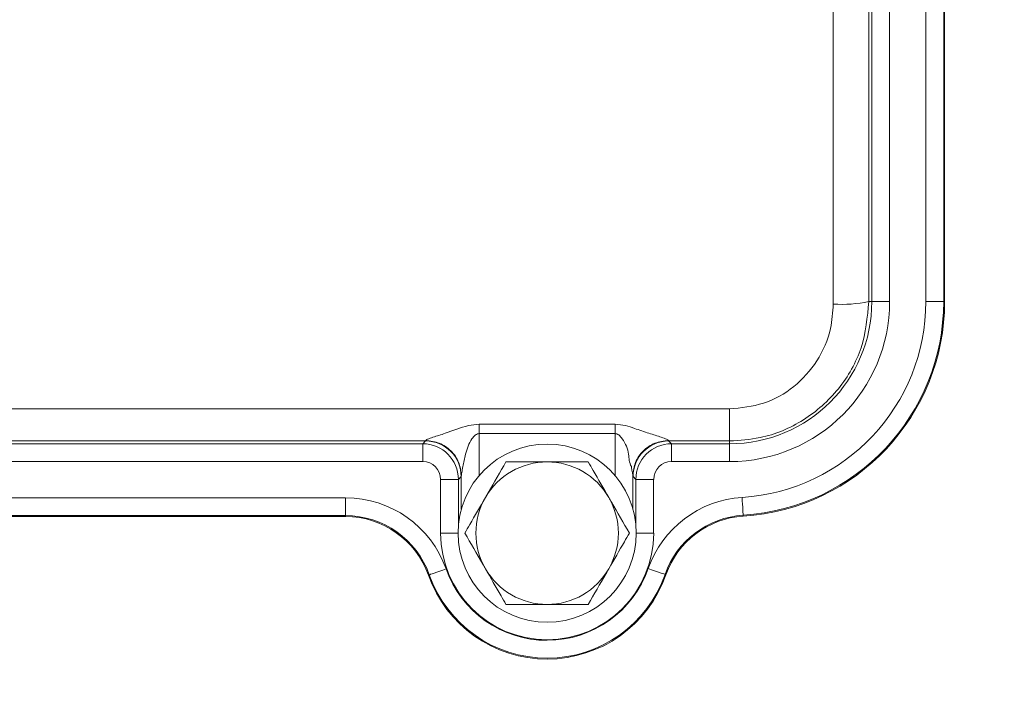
# Model space of a CAD drawing. Header units: millimetres. Extents: x 0 to 8410, y 0 to 5940.
# Tile 7 of 180: x 1275 to 1330, y 2724 to 2762. Entities that reach past the tile are written whole.
import ezdxf

# ---------------------------------------------------------------- set-up
doc = ezdxf.new("R2010")
doc.units = ezdxf.units.MM
doc.header["$LTSCALE"] = 10
doc.styles.add('SLDTEXTSTYLE0', font='TXT', dxfattribs={"width": 0.605})
doc.dimstyles.new('SLDDIMSTYLE0', dxfattribs={"dimtxt": 50, "dimasz": 50, "dimexe": 0, "dimexo": 0.0625, "dimgap": 12.5, "dimtad": 1, "dimtoh": 1, "dimdec": 1, "dimrnd": 1e-09, "dimzin": 12, "dimdsep": 46, "dimtxsty": 'SLDTEXTSTYLE0', "dimsah": 1, "dimcen": 0.09, "dimadec": 0, "dimazin": 0, "dimtfac": 1, "dimtofl": 0, "dimtmove": 0, "dimatfit": 3, "dimfxl": 1, "dimfrac": 2, "dimtolj": 1, "dimtzin": 12, "dimarcsym": 0})

# ---------------------------------------------------------------- blocks, each defined once
blk = doc.blocks.new('*D14')
at = {"color": 7, "linetype": 'Continuous', "lineweight": 0}
for p, q in [((1075.654, 3477.871), (1075.654, 3610.763)), ((1075.654, 3595.763), (1375.654, 3595.763))]:
    blk.add_line(p, q, dxfattribs=at)
for points in [[(1075.654, 3595.763), (1125.654, 3588.263), (1125.654, 3603.263)], [(1375.654, 3595.763), (1325.654, 3603.263), (1325.654, 3588.263)]]:
    blk.add_solid(points, dxfattribs=at)
at = {"color": 7, "linetype": 'Continuous', "lineweight": 0, "insert": (1168.366, 3660.217), "char_height": 50, "attachment_point": 1, "style": 'SLDTEXTSTYLE0'}
blk.add_mtext('300', dxfattribs=at)

msp = doc.modelspace()

# ---------------------------------------------------------------- linework, layer by layer
at = {"color": 8, "linetype": 'Continuous', "lineweight": 0}
for p, q in [((1322.387, 2745.871), (1322.387, 2775.871)), ((1323.386, 2775.871), (1323.386, 2745.871)), ((1325.421, 2745.871), (1325.421, 2775.871)), ((1326.421, 2775.871), (1326.421, 2745.871)), ((1322.221, 2745.871), (1322.387, 2745.871)), ((1322.387, 2745.871), (1323.386, 2745.871)), ((1325.421, 2745.871), (1326.421, 2745.871)), ((1326.474, 2745.871), (1326.421, 2745.871)), ((1233.904, 2739.845), (1314.404, 2739.845)), ((1314.404, 2739.845), (1314.404, 2738.045)), ((1300.337, 2738.986), (1307.97, 2738.986)), ((1307.97, 2738.457), (1300.337, 2738.457)), ((1300.337, 2738.457), (1300.337, 2736.101)), ((1307.97, 2736.101), (1307.97, 2738.457)), ((1297.328, 2738.045), (1250.979, 2738.045)), ((1251.136, 2737.888), (1297.171, 2737.888)), ((1297.171, 2737.888), (1297.328, 2738.045)), ((1297.171, 2736.888), (1297.171, 2737.888)), ((1314.404, 2738.045), (1310.979, 2738.045)), ((1310.979, 2738.045), (1311.136, 2737.888)), ((1311.136, 2737.888), (1314.404, 2737.888)), ((1311.136, 2737.888), (1311.136, 2736.888)), ((1314.404, 2738.045), (1314.404, 2737.888)), ((1314.404, 2737.888), (1314.404, 2736.888)), ((1297.171, 2736.888), (1251.136, 2736.888)), ((1314.404, 2736.888), (1311.136, 2736.888)), ((1298.171, 2732.871), (1298.171, 2735.889)), ((1298.171, 2735.889), (1299.171, 2735.889)), ((1299.328, 2736.046), (1299.171, 2735.889)), ((1299.171, 2735.889), (1299.171, 2733.285)), ((1309.137, 2735.889), (1308.979, 2736.046)), ((1309.137, 2733.285), (1309.137, 2735.889)), ((1309.137, 2735.889), (1310.136, 2735.889)), ((1310.136, 2735.889), (1310.136, 2732.871)), ((1255.467, 2734.854), (1292.84, 2734.854)), ((1292.84, 2733.854), (1292.84, 2734.854)), ((1292.84, 2733.854), (1255.467, 2733.854)), ((1292.84, 2733.801), (1292.84, 2733.854)), ((1315.167, 2733.825), (1315.164, 2733.878)), ((1298.171, 2732.871), (1299.154, 2732.871)), ((1309.154, 2732.871), (1310.136, 2732.871)), ((1297.488, 2730.514), (1297.538, 2730.532)), ((1310.826, 2730.535), (1310.777, 2730.552))]:
    msp.add_line(p, q, dxfattribs=at)
at = {"color": 7, "linetype": 'Continuous', "lineweight": 0}
for p, q in [((1326.474, 2775.871), (1326.474, 2745.871)), ((1299.337, 2734.214), (1299.337, 2736.09)), ((1308.97, 2736.09), (1308.97, 2734.214)), ((1292.84, 2733.801), (1255.467, 2733.801))]:
    msp.add_line(p, q, dxfattribs=at)
at = {"color": 8, "linetype": 'Continuous', "lineweight": 0, "flags": 128}
for points in [[(1315.101, 2734.876), (1315.113, 2734.683), (1315.125, 2734.498), (1315.136, 2734.327), (1315.145, 2734.176), (1315.153, 2734.052), (1315.159, 2733.959), (1315.163, 2733.9), (1315.164, 2733.878)], [(1297.538, 2730.532), (1297.559, 2730.539), (1297.614, 2730.559), (1297.702, 2730.59), (1297.82, 2730.632), (1297.962, 2730.682), (1298.124, 2730.739), (1298.299, 2730.801), (1298.481, 2730.865)], [(1310.777, 2730.552), (1310.756, 2730.559), (1310.7, 2730.579), (1310.612, 2730.61), (1310.494, 2730.651), (1310.352, 2730.701), (1310.19, 2730.757), (1310.015, 2730.819), (1309.833, 2730.882)]]:
    msp.add_lwpolyline(points, dxfattribs=at)
at = {"color": 7, "linetype": 'Continuous', "lineweight": 0}
msp.add_circle((1304.154, 2732.871), 5, dxfattribs=at)
at = {"color": 8, "linetype": 'Continuous', "lineweight": 0}
for centre, radius, start, end in [((1314.404, 2745.871), 7.983, 270, 0), ((1314.404, 2745.871), 8.983, 270, 0), ((1314.404, 2745.871), 11.017, 273.6279, 0), ((1314.404, 2745.871), 12.017, 273.6279, 0), ((1320.697, 2753.054), 7.343, 266.2787, 281.972), ((1297.171, 2735.888), 2, 0.0087, 89.9913), ((1297.328, 2736.045), 2, 0.02, 89.9799), ((1310.98, 2736.045), 2, 90.0203, 179.9795), ((1311.137, 2735.888), 2, 90.0087, 179.9913), ((1292.84, 2728.871), 5.983, 19.4712, 90), ((1315.479, 2728.905), 5.983, 93.6279, 160.7012), ((1292.84, 2728.871), 4.983, 19.4712, 90), ((1315.479, 2728.905), 4.983, 93.6279, 160.7012), ((1304.154, 2732.871), 5.983, 180, 0), ((1304.154, 2732.871), 6.017, 199.4712, 340.7012), ((1304.154, 2732.871), 7.017, 199.4712, 340.7012)]:
    msp.add_arc(centre, radius, start, end, dxfattribs=at)
at = {"color": 7, "linetype": 'Continuous', "lineweight": 0}
for centre, radius, start, end in [((1314.404, 2745.871), 12.07, 273.6279, 0), ((1304.154, 2732.871), 4, 90, 150), ((1304.154, 2732.871), 4, 30, 90), ((1304.154, 2732.871), 4, 150, 210), ((1304.154, 2732.871), 4, 330, 30), ((1292.84, 2728.871), 4.93, 19.4712, 90), ((1315.479, 2728.905), 4.93, 93.6279, 160.7012), ((1304.154, 2732.871), 4, 210, 270), ((1304.154, 2732.871), 4, 270, 330), ((1304.154, 2732.871), 7.07, 199.4712, 340.7012)]:
    msp.add_arc(centre, radius, start, end, dxfattribs=at)
at = {"color": 8, "linetype": 'Continuous', "lineweight": 0}
for centre, major_axis, ratio, start_param, end_param in [((1323.842, 2760.871), (0, 210), 0.017289, 1.498618, 1.642974), ((1325.842, 2760.871), (0, 208), 0.017455, 1.498618, 1.642974), ((1297.327, 2740.045), (0, 2), 0.03491, 3.159046, 3.291549), ((1310.98, 2740.045), (0, 2), 0.03491, 2.991637, 3.124139), ((1297.171, 2735.888), (-0.707, -0.707), 0.999695, 2.356347, 3.926839), ((1311.137, 2735.888), (-0.707, 0.707), 0.999695, 5.497939, 7.068431), ((1299.327, 2740.045), (0, 4), 0.017455, 3.159046, 3.291549), ((1308.981, 2740.045), (0, 4), 0.017455, 2.991637, 3.124139)]:
    msp.add_ellipse(centre, major_axis=major_axis, ratio=ratio, start_param=start_param, end_param=end_param, dxfattribs=at)
for points, knots in [([(1322.221, 2745.871), (1322.135, 2744.991), (1321.963, 2743.23), (1320.613, 2740.883), (1318.626, 2739.113), (1316.427, 2738.178), (1314.977, 2738.083), (1314.404, 2738.045)], [0, 0, 0, 0, 0.215075, 0.430149, 0.645179, 0.859802, 1, 1, 1, 1]), ([(1314.404, 2739.845), (1315.051, 2739.909), (1316.345, 2740.036), (1318.072, 2741.026), (1319.388, 2742.489), (1320.114, 2744.148), (1320.19, 2745.266), (1320.221, 2745.727)], [0, 0, 0, 0, 0.210799, 0.421546, 0.633748, 0.848846, 1, 1, 1, 1]), ([(1300.337, 2738.986), (1300.137, 2738.965), (1299.459, 2738.892), (1298.623, 2738.512), (1297.831, 2738.291), (1297.48, 2738.16), (1297.358, 2738.097), (1297.344, 2738.077), (1297.338, 2738.068)], [0, 0, 0, 0, 0.166443, 0.565114, 0.787943, 0.905969, 0.954604, 1, 1, 1, 1]), ([(1300.337, 2738.457), (1300.337, 2738.551), (1300.337, 2738.738), (1300.337, 2738.904), (1300.337, 2738.986)], [0, 0, 0, 0, 0.499997, 1, 1, 1, 1]), ([(1310.97, 2738.068), (1310.963, 2738.077), (1310.949, 2738.097), (1310.828, 2738.16), (1310.477, 2738.289), (1309.843, 2738.478), (1309.174, 2738.711), (1308.545, 2738.932), (1308.168, 2738.968), (1307.97, 2738.986)], [0, 0, 0, 0, 0.045373, 0.093976, 0.21195, 0.434668, 0.686717, 0.835764, 1, 1, 1, 1]), ([(1307.97, 2738.986), (1307.97, 2738.904), (1307.97, 2738.738), (1307.97, 2738.551), (1307.97, 2738.457)], [0, 0, 0, 0, 0.500003, 1, 1, 1, 1])]:
    msp.add_open_spline(points, degree=3, knots=knots, dxfattribs=at)
at = {"color": 7, "linetype": 'Continuous', "lineweight": 0}
for points, knots in [([(1299.337, 2736.09), (1299.339, 2736.111), (1299.343, 2736.157), (1299.372, 2736.326), (1299.444, 2736.706), (1299.578, 2737.369), (1299.784, 2737.999), (1300.079, 2738.355), (1300.23, 2738.445), (1300.303, 2738.453), (1300.337, 2738.457)], [0, 0, 0, 0, 0.042773, 0.093868, 0.22798, 0.484844, 0.820927, 0.925145, 0.965004, 1, 1, 1, 1]), ([(1307.97, 2738.457), (1308.004, 2738.453), (1308.077, 2738.445), (1308.229, 2738.355), (1308.518, 2737.999), (1308.786, 2737.363), (1308.75, 2736.838), (1308.883, 2736.603), (1308.883, 2736.603), (1308.883, 2736.603), (1308.883, 2736.603), (1308.883, 2736.603), (1308.883, 2736.602), (1308.883, 2736.601), (1308.883, 2736.599), (1308.884, 2736.595), (1308.885, 2736.588), (1308.888, 2736.573), (1308.894, 2736.544), (1308.904, 2736.489), (1308.923, 2736.391), (1308.945, 2736.272), (1308.964, 2736.157), (1308.968, 2736.111), (1308.97, 2736.09)], [0, 0, 0, 0, 0.034996, 0.074854, 0.179048, 0.515002, 0.771797, 0.771803, 0.771816, 0.771834, 0.771875, 0.771952, 0.772104, 0.772414, 0.773029, 0.77426, 0.77671, 0.781571, 0.791156, 0.809764, 0.844752, 0.90617, 0.957249, 1, 1, 1, 1]), ([(1299.337, 2736.09), (1299.307, 2736.349), (1299.245, 2736.866), (1298.783, 2737.519), (1298.122, 2737.977), (1297.599, 2738.037), (1297.338, 2738.068)], [0, 0, 0, 0, 0.249998, 0.499999, 0.75, 1, 1, 1, 1]), ([(1310.97, 2738.068), (1310.708, 2738.037), (1310.185, 2737.977), (1309.525, 2737.519), (1309.062, 2736.866), (1309.001, 2736.349), (1308.97, 2736.09)], [0, 0, 0, 0, 0.25, 0.500001, 0.750002, 1, 1, 1, 1]), ([(1301.844, 2736.871), (1301.515, 2736.301), (1301.136, 2735.645), (1300.741, 2734.96), (1300.69, 2734.871)], [0, 0, 0, 0, 0.869667, 1, 1, 1, 1]), ([(1304.154, 2736.871), (1304.062, 2736.871), (1303.348, 2736.871), (1302.564, 2736.871), (1301.914, 2736.871), (1301.844, 2736.871)], [0, 0, 0, 0, 0.115645, 0.904536, 1, 1, 1, 1]), ([(1306.463, 2736.871), (1306.268, 2736.871), (1305.53, 2736.871), (1304.737, 2736.871), (1304.154, 2736.871)], [0, 0, 0, 0, 0.264302, 1, 1, 1, 1]), ([(1307.618, 2734.871), (1307.321, 2735.386), (1306.924, 2736.073), (1306.555, 2736.711), (1306.463, 2736.871)], [0, 0, 0, 0, 0.749761, 1, 1, 1, 1]), ([(1300.69, 2734.871), (1300.392, 2734.356), (1299.996, 2733.67), (1299.627, 2733.031), (1299.535, 2732.871)], [0, 0, 0, 0, 0.74976, 1, 1, 1, 1]), ([(1308.773, 2732.871), (1308.443, 2733.441), (1308.065, 2734.097), (1307.669, 2734.782), (1307.618, 2734.871)], [0, 0, 0, 0, 0.869664, 1, 1, 1, 1]), ([(1299.535, 2732.871), (1299.864, 2732.301), (1300.243, 2731.645), (1300.638, 2730.96), (1300.69, 2730.871)], [0, 0, 0, 0, 0.869664, 1, 1, 1, 1]), ([(1307.618, 2730.871), (1307.915, 2731.386), (1308.312, 2732.073), (1308.68, 2732.711), (1308.773, 2732.871)], [0, 0, 0, 0, 0.74976, 1, 1, 1, 1]), ([(1300.69, 2730.871), (1300.987, 2730.356), (1301.383, 2729.67), (1301.752, 2729.031), (1301.844, 2728.871)], [0, 0, 0, 0, 0.74976, 1, 1, 1, 1]), ([(1306.463, 2728.871), (1306.792, 2729.441), (1307.171, 2730.097), (1307.566, 2730.782), (1307.618, 2730.871)], [0, 0, 0, 0, 0.869664, 1, 1, 1, 1]), ([(1301.844, 2728.871), (1301.914, 2728.871), (1302.564, 2728.871), (1303.348, 2728.871), (1304.062, 2728.871), (1304.154, 2728.871)], [0, 0, 0, 0, 0.095464, 0.884355, 1, 1, 1, 1]), ([(1304.154, 2728.871), (1304.737, 2728.871), (1305.53, 2728.871), (1306.268, 2728.871), (1306.463, 2728.871)], [0, 0, 0, 0, 0.735698, 1, 1, 1, 1])]:
    msp.add_open_spline(points, degree=3, knots=knots, dxfattribs=at)

# ---------------------------------------------------------------- dimensions: what is measured, and where the dimension line sits
dim = msp.add_linear_dim(base=(1375.654, 3595.763), p1=(1075.654, 3477.871), p2=(1375.654, 2663.031), dimstyle='SLDDIMSTYLE0', dxfattribs=at)
dim.commit()
dim.dimension.update_dxf_attribs({"geometry": '*D14', "text_midpoint": (1225.654, 3595.763), "dimtype": 160})

doc.saveas('drawing.dxf')
